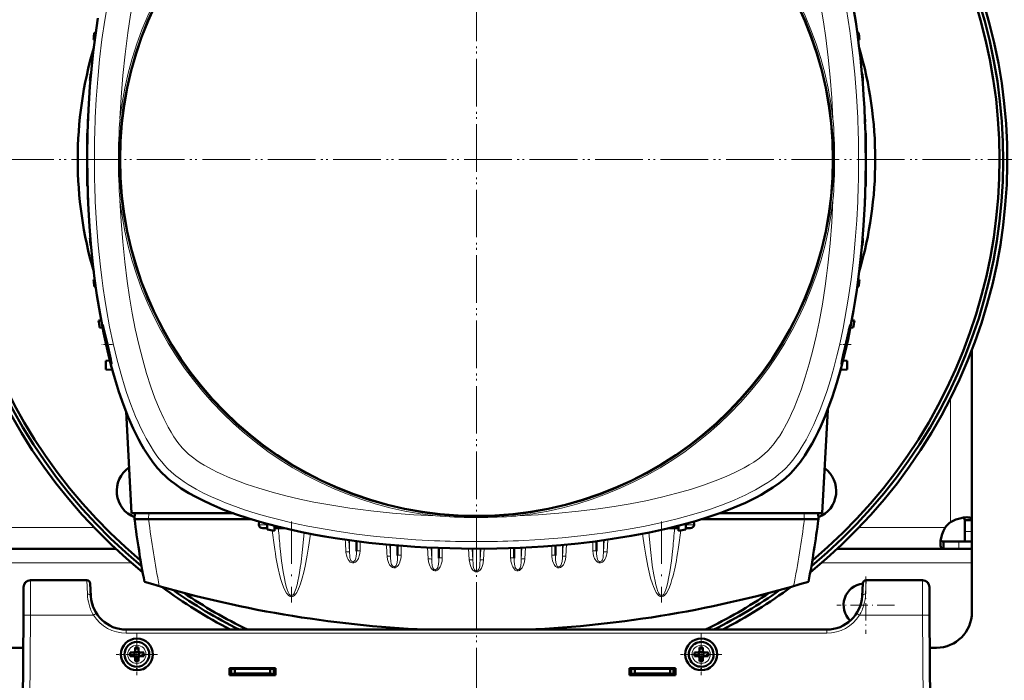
# Model space of a CAD drawing. Extents: x -1358 to 1757, y -1691 to 755.
# Tile 18 of 100: x 168 to 446, y -1492 to -1305. Entities that reach past the tile are written whole.
import ezdxf

# ---------------------------------------------------------------- set-up
doc = ezdxf.new("R2010")
doc.units = 0
doc.linetypes.add('DASHDOT', pattern=[18.5, 12, -3, 0.5, -3])

msp = doc.modelspace()

# ---------------------------------------------------------------- linework, layer by layer
at = {"color": 7, "linetype": 'DASHDOT', "lineweight": 18}
for p, q in [((296.78, -1150.87), (296.78, -1537.93)), ((296.79, -1149.41), (296.79, -1539.41)), ((171.79, -1344.41), (-218.21, -1344.41)), ((170.31, -1344.4), (-216.75, -1344.4)), ((491.79, -1344.41), (101.79, -1344.41)), ((490.31, -1344.4), (103.25, -1344.4)), ((244.48, -1446.69), (244.48, -1469.62)), ((349.08, -1446.69), (349.08, -1469.62))]:
    msp.add_line(p, q, dxfattribs=at)
at = {"color": 7, "lineweight": 50}
for p, q in [((188.89, -1310.53), (188.55, -1310.52)), ((188.77, -1308.52), (189.16, -1308.51)), ((404.8, -1308.52), (404.4, -1308.51)), ((405.01, -1310.52), (404.68, -1310.53)), ((187.85, -1320.14), (187.69, -1320.15)), ((405.88, -1320.15), (405.72, -1320.14)), ((187.67, -1322.15), (187.55, -1322.15)), ((406.02, -1322.15), (405.89, -1322.15)), ((187.07, -1331.77), (187.03, -1331.77)), ((406.54, -1331.77), (406.5, -1331.77)), ((186.98, -1333.77), (186.96, -1333.77)), ((406.61, -1333.77), (406.58, -1333.77)), ((186.78, -1336.9), (186.78, -1343.4)), ((186.78, -1336.9), (186.88, -1336.9)), ((406.78, -1336.9), (406.68, -1336.9)), ((406.78, -1336.9), (406.78, -1343.4)), ((186.78, -1343.4), (186.78, -1344.4)), ((406.78, -1343.4), (406.78, -1344.4)), ((186.78, -1344.4), (186.78, -1351.9)), ((406.78, -1344.4), (406.78, -1351.9)), ((186.78, -1351.9), (186.88, -1351.9)), ((406.78, -1351.9), (406.68, -1351.9)), ((186.98, -1355.02), (186.96, -1355.02)), ((406.61, -1355.02), (406.58, -1355.02)), ((187.07, -1357.02), (187.03, -1357.02)), ((406.54, -1357.02), (406.5, -1357.02)), ((187.67, -1366.64), (187.55, -1366.65)), ((187.85, -1368.65), (187.69, -1368.65)), ((405.88, -1368.65), (405.72, -1368.65)), ((406.02, -1366.65), (405.89, -1366.64)), ((188.89, -1378.26), (188.55, -1378.27)), ((405.01, -1378.27), (404.68, -1378.26)), ((189.16, -1380.29), (188.77, -1380.27)), ((404.4, -1380.29), (404.8, -1380.27)), ((190.71, -1389.87), (189.98, -1389.9)), ((403.58, -1389.9), (402.86, -1389.87)), ((191.1, -1391.93), (190.27, -1391.9)), ((403.29, -1391.9), (402.47, -1391.93)), ((436.79, -1398.26), (436.79, -1446.37)), ((193.18, -1401.22), (192.05, -1401.27)), ((192.05, -1401.27), (192.05, -1403.77)), ((400.39, -1401.21), (401.56, -1401.27)), ((401.56, -1403.77), (401.56, -1401.27)), ((193.88, -1403.87), (192.05, -1403.77)), ((399.69, -1403.87), (401.56, -1403.77)), ((199.24, -1444.4), (197.74, -1415.66)), ((396.04, -1415.11), (394.5, -1444.4)), ((228.07, -1444.4), (199.24, -1444.4)), ((200.18, -1444.4), (200.13, -1446.1)), ((204.1, -1446.1), (200.13, -1446.1)), ((204.13, -1446.1), (204.1, -1446.1)), ((233.17, -1446.1), (204.13, -1446.1)), ((235.33, -1446.74), (235.3, -1447.62)), ((358.23, -1446.74), (358.27, -1447.62)), ((389.43, -1446.1), (360.39, -1446.1)), ((394.5, -1444.4), (365.49, -1444.4)), ((389.43, -1446.1), (389.46, -1446.1)), ((389.46, -1446.1), (393.43, -1446.1)), ((393.39, -1444.4), (393.43, -1446.1)), ((434.79, -1446.37), (434.79, -1449.53)), ((436.79, -1446.37), (434.79, -1446.37)), ((436.79, -1446.37), (436.79, -1449.53)), ((236.38, -1448.6), (237.64, -1448.6)), ((237.6, -1447.38), (237.66, -1448.97)), ((239.71, -1447.94), (239.66, -1449.34)), ((239.68, -1448.6), (240.19, -1448.6)), ((242.39, -1448.6), (240.19, -1448.6)), ((351.18, -1448.6), (353.38, -1448.6)), ((353.88, -1448.6), (353.38, -1448.6)), ((353.86, -1447.94), (353.91, -1449.34)), ((355.96, -1447.38), (355.91, -1448.97)), ((357.18, -1448.6), (355.92, -1448.6)), ((434.79, -1449.53), (434.79, -1452.4)), ((436.79, -1449.53), (436.79, -1452.4)), ((262.87, -1452.28), (262.87, -1455.13)), ((330.69, -1452.28), (330.69, -1455.13)), ((428.76, -1454.4), (428.76, -1452.4)), ((433.09, -1452.4), (428.76, -1452.4)), ((436.79, -1452.4), (433.09, -1452.4)), ((436.79, -1452.4), (434.79, -1452.4)), ((436.79, -1454.4), (436.79, -1452.4)), ((194.8, -1454.4), (78.78, -1454.4)), ((274.5, -1453.5), (274.5, -1456.36)), ((286.12, -1454.2), (286.12, -1457.11)), ((307.44, -1454.2), (307.44, -1457.11)), ((319.07, -1453.5), (319.07, -1456.36)), ((428.76, -1454.4), (398.78, -1454.4)), ((433.09, -1454.4), (428.76, -1454.4)), ((436.79, -1454.4), (433.09, -1454.4)), ((436.79, -1454.4), (436.79, -1458.4)), ((436.79, -1458.4), (436.79, -1472.4)), ((186.62, -1463.29), (170.76, -1463.29)), ((422.82, -1463.29), (406.95, -1463.29)), ((168.76, -1465.27), (168.72, -1473.23)), ((187.81, -1467.81), (187.62, -1464.23)), ((405.95, -1464.23), (405.76, -1467.81)), ((424.82, -1465.27), (424.86, -1473.23)), ((168.29, -1555.29), (168.72, -1473.23)), ((425.29, -1555.29), (424.86, -1473.23)), ((395.78, -1477.29), (197.8, -1477.29)), ((168.67, -1482.4), (104.91, -1482.4)), ((200.3, -1483.28), (200.3, -1482.36)), ((201.3, -1482.36), (201.3, -1483.28)), ((359.8, -1482.36), (359.8, -1483.28)), ((360.8, -1483.28), (360.8, -1482.36)), ((426.79, -1482.4), (424.91, -1482.4)), ((198.87, -1483.78), (199.8, -1483.78)), ((198.87, -1484.78), (199.8, -1484.78)), ((200.15, -1483.64), (200.16, -1483.65)), ((200.16, -1484.92), (200.15, -1484.93)), ((200.16, -1483.65), (201.43, -1483.65)), ((200.16, -1483.65), (200.16, -1484.92)), ((201.43, -1484.92), (200.16, -1484.92)), ((200.3, -1485.28), (200.3, -1486.21)), ((201.3, -1485.28), (201.3, -1486.21)), ((201.43, -1483.65), (201.44, -1483.64)), ((201.43, -1483.65), (201.43, -1484.92)), ((201.43, -1484.92), (201.44, -1484.93)), ((202.72, -1483.78), (201.8, -1483.78)), ((202.72, -1484.78), (201.8, -1484.78)), ((358.37, -1483.78), (359.3, -1483.78)), ((358.37, -1484.78), (359.3, -1484.78)), ((359.66, -1483.65), (359.65, -1483.63)), ((359.66, -1484.92), (359.65, -1484.93)), ((359.66, -1483.65), (359.66, -1484.92)), ((360.93, -1483.65), (359.66, -1483.65)), ((359.66, -1484.92), (360.93, -1484.92)), ((359.8, -1485.28), (359.8, -1486.2)), ((360.8, -1485.28), (360.8, -1486.2)), ((360.94, -1483.63), (360.93, -1483.65)), ((360.93, -1483.65), (360.93, -1484.92)), ((360.93, -1484.92), (360.94, -1484.93)), ((362.22, -1483.78), (361.3, -1483.78)), ((362.22, -1484.78), (361.3, -1484.78)), ((226.99, -1490.19), (226.99, -1488.19)), ((226.99, -1488.19), (239.99, -1488.19)), ((226.99, -1488.4), (239.99, -1488.4)), ((227.49, -1488.4), (227.49, -1489.84)), ((228.49, -1488.4), (228.49, -1489.67)), ((238.49, -1488.4), (238.49, -1489.67)), ((239.49, -1489.84), (239.49, -1488.4)), ((239.99, -1488.19), (239.99, -1490.19)), ((339.99, -1490.19), (339.99, -1488.19)), ((339.99, -1488.19), (352.99, -1488.19)), ((339.99, -1488.4), (352.99, -1488.4)), ((340.49, -1488.4), (340.49, -1489.84)), ((341.49, -1489.67), (341.49, -1488.4)), ((351.49, -1488.4), (351.49, -1489.67)), ((352.49, -1488.4), (352.49, -1489.84)), ((352.99, -1488.19), (352.99, -1490.19)), ((226.99, -1489.79), (227.49, -1489.79)), ((239.99, -1490.19), (226.99, -1490.19)), ((227.49, -1489.84), (228.49, -1489.67)), ((227.49, -1490.19), (227.49, -1489.84)), ((229.24, -1489.79), (227.83, -1489.79)), ((228.49, -1489.67), (238.49, -1489.67)), ((229.24, -1489.67), (229.24, -1489.79)), ((229.24, -1489.67), (229.24, -1489.79)), ((229.24, -1489.67), (229.24, -1489.79)), ((229.24, -1489.67), (229.24, -1489.79)), ((229.24, -1489.67), (229.24, -1489.79)), ((231.74, -1489.79), (231.74, -1489.67)), ((233.49, -1489.79), (231.74, -1489.79)), ((235.24, -1489.79), (233.49, -1489.79)), ((235.24, -1489.67), (235.24, -1489.79)), ((235.24, -1489.67), (235.24, -1489.79)), ((235.24, -1489.67), (235.24, -1489.79)), ((235.24, -1489.67), (235.24, -1489.79)), ((235.24, -1489.67), (235.24, -1489.79)), ((235.24, -1489.67), (235.24, -1489.79)), ((235.24, -1489.67), (235.24, -1489.79)), ((237.14, -1489.67), (237.14, -1489.79)), ((237.89, -1489.79), (237.14, -1489.79)), ((237.14, -1490.19), (237.14, -1489.79)), ((237.59, -1489.79), (237.59, -1490.19)), ((237.59, -1489.79), (237.89, -1489.79)), ((238.49, -1489.67), (239.49, -1489.84)), ((238.64, -1490.19), (238.64, -1489.69)), ((239.49, -1489.79), (239.99, -1489.79)), ((239.49, -1489.84), (239.49, -1490.19)), ((339.99, -1489.79), (340.49, -1489.79)), ((352.99, -1490.19), (339.99, -1490.19)), ((340.49, -1489.84), (341.49, -1489.67)), ((340.49, -1490.19), (340.49, -1489.84)), ((341.49, -1489.79), (340.83, -1489.79)), ((341.49, -1489.67), (351.49, -1489.67)), ((343.24, -1489.79), (341.49, -1489.79)), ((343.24, -1489.67), (343.24, -1489.79)), ((343.24, -1489.67), (343.24, -1489.79)), ((343.24, -1489.67), (343.24, -1489.79)), ((343.24, -1489.79), (343.24, -1489.67)), ((343.24, -1489.67), (343.24, -1489.79)), ((345.74, -1489.79), (345.74, -1489.67)), ((347.49, -1489.79), (345.74, -1489.79)), ((349.24, -1489.79), (347.49, -1489.79)), ((349.24, -1489.67), (349.24, -1489.79)), ((349.24, -1489.67), (349.24, -1489.79)), ((349.24, -1489.67), (349.24, -1489.79)), ((349.24, -1489.67), (349.24, -1489.79)), ((349.24, -1489.67), (349.24, -1489.79)), ((349.24, -1489.67), (349.24, -1489.79)), ((349.24, -1489.67), (349.24, -1489.79)), ((351.49, -1489.67), (352.49, -1489.84)), ((352.15, -1489.79), (351.49, -1489.79)), ((351.49, -1489.79), (351.49, -1490.19)), ((352.49, -1489.79), (352.99, -1489.79)), ((352.49, -1489.84), (352.49, -1490.19)), ((352.96, -1490.19), (352.97, -1489.79))]:
    msp.add_line(p, q, dxfattribs=at)
at = {"color": 7, "linetype": 'DASHDOT', "lineweight": 18, "ltscale": 0.003008}
for p, q in [((186.77, -1344.4), (186.89, -1344.4)), ((406.79, -1344.4), (406.67, -1344.4))]:
    msp.add_line(p, q, dxfattribs=at)
at = {"color": 7, "linetype": 'DASHDOT', "lineweight": 18, "ltscale": 0.075517}
msp.add_line((193.92, -1396.7), (190.9, -1396.7), dxfattribs=at)
at = {"color": 7, "linetype": 'DASHDOT', "lineweight": 18, "ltscale": 0.076288}
msp.add_line((402.67, -1396.7), (399.62, -1396.7), dxfattribs=at)
at = {"color": 7, "lineweight": 18}
for p, q in [((430.79, -1411.81), (430.79, -1446.86)), ((204.18, -1444.4), (204.13, -1446.1)), ((389.39, -1444.4), (389.43, -1446.1)), ((188.69, -1448.4), (84.89, -1448.4)), ((235.3, -1447.62), (237.61, -1447.62)), ((355.95, -1447.62), (358.27, -1447.62)), ((429.26, -1448.4), (404.89, -1448.4)), ((436.79, -1449.53), (434.79, -1449.53)), ((256.07, -1451.38), (256.45, -1451.43)), ((260.67, -1451.99), (260.88, -1455.35)), ((260.88, -1452.02), (260.88, -1455.35)), ((263.87, -1452.41), (263.87, -1455.01)), ((329.69, -1455.01), (329.69, -1452.41)), ((332.89, -1451.99), (332.69, -1455.35)), ((332.69, -1452.02), (332.69, -1455.35)), ((333.89, -1451.85), (333.68, -1455.3)), ((337.5, -1451.38), (337.11, -1451.43)), ((433.09, -1454.4), (433.09, -1452.4)), ((259.88, -1455.35), (259.88, -1455.3)), ((272.31, -1453.31), (272.5, -1456.6)), ((272.5, -1453.33), (272.5, -1456.6)), ((275.5, -1453.58), (275.5, -1456.24)), ((282.94, -1454.06), (283.13, -1457.3)), ((283.93, -1454.1), (284.13, -1457.35)), ((284.13, -1454.11), (284.13, -1457.35)), ((287.12, -1454.23), (287.12, -1456.98)), ((294.57, -1454.39), (294.76, -1457.55)), ((295.56, -1454.4), (295.75, -1457.61)), ((295.75, -1454.4), (295.75, -1457.61)), ((296.76, -1460.65), (296.75, -1454.4)), ((296.81, -1460.65), (296.81, -1454.4)), ((298, -1454.4), (297.82, -1457.61)), ((297.82, -1454.4), (297.82, -1457.61)), ((298.99, -1454.39), (298.81, -1457.55)), ((306.44, -1456.98), (306.44, -1454.23)), ((309.63, -1454.1), (309.44, -1457.35)), ((309.44, -1454.11), (309.44, -1457.35)), ((310.62, -1454.06), (310.43, -1457.3)), ((318.07, -1456.24), (318.07, -1453.58)), ((321.26, -1453.31), (321.07, -1456.6)), ((321.07, -1453.33), (321.07, -1456.6)), ((322.26, -1453.22), (322.06, -1456.55)), ((333.68, -1455.35), (333.68, -1455.3)), ((199.29, -1458.4), (74.29, -1458.4)), ((247.09, -1459.17), (247.11, -1459.01)), ((296.76, -1460.65), (296.81, -1460.65)), ((346.48, -1459.17), (346.46, -1459.01)), ((436.79, -1458.4), (394.29, -1458.4)), ((170.76, -1463.29), (170.72, -1473.23)), ((186.62, -1463.29), (186.81, -1467.26)), ((406.76, -1467.26), (406.95, -1463.29)), ((422.86, -1473.23), (422.82, -1463.29)), ((246.18, -1464.25), (246.22, -1464.08)), ((347.38, -1464.25), (347.34, -1464.08)), ((170.72, -1473.23), (170.29, -1555.29)), ((188.55, -1473.23), (170.72, -1473.23)), ((189.14, -1472.85), (188.55, -1473.23)), ((189.39, -1472.7), (189.14, -1472.85)), ((422.86, -1473.23), (405.03, -1473.23)), ((422.86, -1473.23), (423.29, -1555.29)), ((197.8, -1478.28), (197.8, -1477.29)), ((395.78, -1477.29), (395.78, -1478.28)), ((395.78, -1478.28), (197.8, -1478.28)), ((200.82, -1481.71), (200.8, -1481.71)), ((360.27, -1481.71), (360.3, -1481.71)), ((198.22, -1484.26), (198.22, -1484.28)), ((203.37, -1484.31), (203.37, -1484.28)), ((357.72, -1484.3), (357.72, -1484.28)), ((362.87, -1484.26), (362.87, -1484.28)), ((200.77, -1486.86), (200.8, -1486.86)), ((360.32, -1486.85), (360.3, -1486.85)), ((236.64, -1490.19), (236.64, -1489.67)), ((237.89, -1490.19), (237.89, -1489.79))]:
    msp.add_line(p, q, dxfattribs=at)
at = {"color": 7, "linetype": 'DASHDOT', "lineweight": 18, "ltscale": 0.40625}
for p, q in [((406.79, -1462.27), (406.79, -1478.52)), ((414.92, -1470.4), (398.67, -1470.4))]:
    msp.add_line(p, q, dxfattribs=at)
at = {"color": 7, "linetype": 'DASHDOT', "lineweight": 18, "ltscale": 0.292499}
msp.add_line((200.8, -1478.43), (200.8, -1490.13), dxfattribs=at)
at = {"color": 7, "linetype": 'DASHDOT', "lineweight": 18, "ltscale": 0.292502}
msp.add_line((360.3, -1478.43), (360.3, -1490.13), dxfattribs=at)
at = {"color": 7, "linetype": 'DASHDOT', "lineweight": 18, "ltscale": 0.2925}
for p, q in [((206.65, -1484.28), (194.95, -1484.28)), ((366.15, -1484.28), (354.45, -1484.28))]:
    msp.add_line(p, q, dxfattribs=at)
at = {"color": 7, "linetype": 'DASHDOT', "lineweight": 18, "ltscale": 0.003525}
for p, q in [((227.49, -1489.66), (227.49, -1489.8)), ((233.49, -1489.66), (233.49, -1489.8)), ((341.49, -1489.66), (341.49, -1489.8)), ((347.49, -1489.66), (347.49, -1489.8))]:
    msp.add_line(p, q, dxfattribs=at)
at = {"color": 7, "linetype": 'DASHDOT', "lineweight": 18, "ltscale": 0.01553}
for p, q in [((236.64, -1489.62), (236.64, -1490.24)), ((237.89, -1489.62), (237.89, -1490.24))]:
    msp.add_line(p, q, dxfattribs=at)
at = {"color": 7, "lineweight": 18}
for points in [[(397.53, -1332.84), (397.22, -1326.97), (396.77, -1321.11), (396.21, -1315.54), (395.52, -1310), (394.85, -1305.48), (394.09, -1301), (393.23, -1296.58), (392.23, -1292.13), (391.13, -1287.76), (390.03, -1283.93), (388.83, -1280.19), (387.65, -1276.95), (386.38, -1273.84), (385.18, -1271.22), (383.92, -1268.76), (383.12, -1267.36), (382.3, -1266.05), (381.15, -1264.4), (380, -1262.96), (379.14, -1262.04)], [(209.16, -1269.68), (208.44, -1271.1), (207.74, -1272.58), (207.02, -1274.22), (206.33, -1275.9), (205.07, -1279.26), (203.85, -1282.91), (202.74, -1286.67), (201.72, -1290.53), (200.79, -1294.47), (199.96, -1298.47), (199.04, -1303.5), (198.24, -1308.59), (197.83, -1311.58), (197.46, -1314.58), (196.84, -1320.63), (196.36, -1326.72), (196.03, -1332.84)], [(192.64, -1299.48), (191.71, -1304.95), (190.92, -1310.48), (190.26, -1316.05), (189.73, -1321.66), (189.32, -1327.3), (189.04, -1332.54)], [(404.52, -1332.54), (404.19, -1326.36), (403.71, -1320.2), (403.09, -1314.08), (402.71, -1311.01), (402.3, -1307.95), (401.85, -1304.97), (401.37, -1302)], [(189.04, -1356.25), (189.38, -1362.43), (189.85, -1368.59), (190.48, -1374.71), (190.85, -1377.78), (191.27, -1380.84), (191.71, -1383.83), (192.2, -1386.8), (193.08, -1391.64), (194.09, -1396.43), (195.23, -1401.13), (195.86, -1403.5), (196.52, -1405.84), (197.2, -1408.05), (197.91, -1410.23), (199.12, -1413.67), (200.45, -1417), (201.17, -1418.66), (201.92, -1420.29), (202.66, -1421.78), (203.42, -1423.23), (204.8, -1425.62), (205.53, -1426.76), (206.28, -1427.86), (207.03, -1428.89), (207.81, -1429.87), (208.63, -1430.82), (209.47, -1431.71)], [(196.03, -1355.95), (196.35, -1361.83), (196.8, -1367.68), (197.36, -1373.26), (198.04, -1378.79), (198.71, -1383.32), (199.48, -1387.79), (200.34, -1392.21), (201.33, -1396.67), (202.44, -1401.03), (203.54, -1404.87), (204.74, -1408.6), (205.92, -1411.85), (207.19, -1414.96), (208.38, -1417.58), (209.65, -1420.04), (210.45, -1421.43), (211.26, -1422.75), (212.41, -1424.4), (213.56, -1425.84), (214.42, -1426.76)], [(384.09, -1431.71), (385.15, -1430.58), (386.17, -1429.35), (387.17, -1428.03), (387.89, -1426.99), (388.59, -1425.9), (389.93, -1423.62), (391.04, -1421.52), (392.09, -1419.33), (393.09, -1417.07), (393.8, -1415.33), (394.48, -1413.57), (395.76, -1409.94), (396.8, -1406.64), (397.77, -1403.27), (398.66, -1399.85), (399.27, -1397.33), (399.83, -1394.78), (400.4, -1392.06), (400.92, -1389.32), (401.85, -1383.85), (402.64, -1378.32), (403.3, -1372.74), (403.84, -1367.13), (404.25, -1361.5), (404.52, -1356.25)], [(384.41, -1419.12), (385.13, -1417.69), (385.82, -1416.21), (386.54, -1414.58), (387.24, -1412.9), (388.5, -1409.53), (389.72, -1405.88), (390.83, -1402.12), (391.85, -1398.26), (392.77, -1394.32), (393.61, -1390.33), (394.53, -1385.3), (395.32, -1380.21), (395.73, -1377.22), (396.1, -1374.21), (396.72, -1368.16), (397.2, -1362.07), (397.53, -1355.95)], [(379.14, -1426.76), (380.02, -1425.81), (380.91, -1424.7), (381.81, -1423.47), (382.48, -1422.46), (383.14, -1421.4), (384.41, -1419.12)], [(214.42, -1426.76), (215.37, -1427.64), (216.48, -1428.53), (217.71, -1429.43), (218.72, -1430.09), (219.78, -1430.75), (222.06, -1432.02)], [(308.34, -1445.15), (314.22, -1444.83), (320.07, -1444.38), (325.64, -1443.82), (331.18, -1443.14), (335.7, -1442.47), (340.18, -1441.7), (344.6, -1440.84), (349.05, -1439.85), (353.42, -1438.74), (357.26, -1437.64), (360.99, -1436.44), (364.23, -1435.26), (367.34, -1433.99), (369.96, -1432.8), (372.42, -1431.53), (373.82, -1430.73), (375.13, -1429.92), (376.78, -1428.77), (378.22, -1427.62), (379.14, -1426.76)], [(209.47, -1431.71), (210.6, -1432.76), (211.83, -1433.79), (213.15, -1434.78), (214.2, -1435.5), (215.28, -1436.21), (217.57, -1437.55), (219.67, -1438.66), (221.85, -1439.71), (224.11, -1440.7), (225.85, -1441.41), (227.61, -1442.09), (231.24, -1443.37), (234.54, -1444.42), (237.91, -1445.39), (241.33, -1446.28), (243.85, -1446.88), (246.4, -1447.45), (249.12, -1448.01), (251.87, -1448.54), (257.34, -1449.47), (262.86, -1450.26), (268.44, -1450.92), (274.05, -1451.45), (279.68, -1451.86), (284.93, -1452.14)], [(222.06, -1432.02), (223.49, -1432.74), (224.97, -1433.44), (226.6, -1434.16), (228.28, -1434.85), (231.65, -1436.12), (235.3, -1437.33), (239.06, -1438.44), (242.92, -1439.46), (246.86, -1440.39), (250.86, -1441.22), (255.88, -1442.14), (260.97, -1442.94), (263.96, -1443.35), (266.97, -1443.72), (273.02, -1444.34), (279.11, -1444.82), (285.23, -1445.15)], [(308.64, -1452.14), (314.82, -1451.8), (320.98, -1451.33), (327.1, -1450.7), (330.17, -1450.33), (333.23, -1449.91), (336.21, -1449.47), (339.18, -1448.99), (344.03, -1448.1), (348.81, -1447.09), (353.52, -1445.95), (355.88, -1445.32), (358.22, -1444.66), (360.44, -1443.98), (362.62, -1443.28), (366.05, -1442.06), (369.38, -1440.73), (371.05, -1440.01), (372.68, -1439.26), (374.17, -1438.52), (375.62, -1437.76), (378, -1436.38), (379.15, -1435.65), (380.25, -1434.9), (381.27, -1434.15), (382.25, -1433.37), (383.2, -1432.55), (384.09, -1431.71)], [(247.11, -1459.01), (247.63, -1454.64), (248.06, -1449.84)], [(254.15, -1450.98), (254.46, -1451.07), (255.1, -1451.22), (256.07, -1451.38)], [(339.42, -1450.98), (339.11, -1451.07), (338.47, -1451.22), (337.5, -1451.38)], [(346.46, -1459.01), (345.94, -1454.64), (345.51, -1449.84)], [(241.31, -1454.38), (241.7, -1457.86), (242.15, -1460.99), (242.39, -1462.36)], [(260.88, -1455.35), (260.85, -1455.34), (260.76, -1455.32), (260.62, -1455.3), (259.88, -1455.3)], [(261.12, -1458.18), (260.77, -1457.84), (260.49, -1457.44), (260.22, -1456.87), (260.03, -1456.27), (259.94, -1455.81), (259.88, -1455.35)], [(262.87, -1455.13), (262.86, -1455.74), (262.78, -1456.57), (262.71, -1457), (262.59, -1457.43), (262.5, -1457.63), (262.35, -1457.85), (262.16, -1458.01), (261.99, -1458.08), (261.82, -1458.09), (261.62, -1458.03), (261.45, -1457.91), (261.31, -1457.74), (261.2, -1457.55), (261.08, -1457.22), (261.03, -1456.99), (260.96, -1456.53), (260.88, -1455.35)], [(263.87, -1455.01), (263.82, -1455.74), (263.67, -1456.45), (263.41, -1457.14), (263.22, -1457.5), (262.98, -1457.84), (262.8, -1458.03), (262.59, -1458.21), (262.38, -1458.32), (262.16, -1458.4), (261.94, -1458.44), (261.72, -1458.43)], [(329.69, -1455.01), (329.75, -1455.74), (329.9, -1456.45), (330.15, -1457.14), (330.34, -1457.5), (330.58, -1457.84), (330.77, -1458.03), (330.98, -1458.21), (331.18, -1458.32), (331.4, -1458.4), (331.62, -1458.44), (331.84, -1458.43)], [(330.69, -1455.13), (330.71, -1455.74), (330.78, -1456.57), (330.85, -1457), (330.97, -1457.43), (331.06, -1457.63), (331.21, -1457.85), (331.41, -1458.01), (331.57, -1458.08), (331.74, -1458.09), (331.94, -1458.03), (332.12, -1457.91), (332.25, -1457.74), (332.36, -1457.55), (332.48, -1457.22), (332.54, -1456.99), (332.61, -1456.53), (332.69, -1455.35)], [(332.44, -1458.18), (332.8, -1457.84), (333.08, -1457.44), (333.35, -1456.87), (333.54, -1456.27), (333.63, -1455.81), (333.68, -1455.35)], [(332.69, -1455.35), (332.71, -1455.34), (332.8, -1455.32), (332.95, -1455.3), (333.32, -1455.29), (333.68, -1455.3)], [(352.25, -1454.38), (351.86, -1457.86), (351.41, -1460.99), (351.18, -1462.36)], [(275.5, -1456.24), (275.49, -1456.6), (275.4, -1457.24), (275.25, -1457.87), (275, -1458.53), (274.84, -1458.85), (274.64, -1459.15), (274.4, -1459.41), (274.12, -1459.63), (273.79, -1459.78), (273.43, -1459.81), (273.07, -1459.73), (272.73, -1459.53), (272.45, -1459.26), (272.22, -1458.95), (272.04, -1458.62), (271.88, -1458.27), (271.63, -1457.46), (271.51, -1456.59), (271.51, -1456.55)], [(272.5, -1456.6), (272.48, -1456.59), (272.39, -1456.56), (272.24, -1456.55), (271.51, -1456.55)], [(274.5, -1456.36), (274.45, -1457.55), (274.37, -1458.2), (274.27, -1458.67), (274.19, -1458.89), (274.08, -1459.11), (273.93, -1459.3), (273.75, -1459.44), (273.58, -1459.49), (273.41, -1459.49), (273.22, -1459.42), (273.05, -1459.29), (272.92, -1459.11), (272.81, -1458.91), (272.71, -1458.62), (272.6, -1458.02), (272.51, -1456.94), (272.5, -1456.6)], [(283.13, -1457.3), (283.24, -1458.15), (283.48, -1458.98), (283.66, -1459.42), (283.9, -1459.85), (284.21, -1460.23), (284.41, -1460.41), (284.64, -1460.55), (285.01, -1460.65), (285.4, -1460.62), (285.61, -1460.54), (285.81, -1460.43), (286.14, -1460.12), (286.34, -1459.85), (286.51, -1459.57), (286.69, -1459.18), (286.84, -1458.78), (287.04, -1457.96), (287.1, -1457.47), (287.12, -1456.98)], [(284.13, -1457.35), (284.1, -1457.34), (284.01, -1457.32), (283.83, -1457.3), (283.13, -1457.3)], [(284.13, -1457.35), (284.16, -1458.24), (284.28, -1459.18)], [(285.82, -1459.72), (285.97, -1459.17), (286.01, -1458.89), (286.1, -1457.86), (286.12, -1457.11)], [(296.05, -1460.7), (295.79, -1460.46), (295.57, -1460.19), (295.39, -1459.88), (295.18, -1459.45), (294.99, -1458.91), (294.86, -1458.36), (294.76, -1457.55)], [(295.75, -1457.61), (295.73, -1457.59), (295.64, -1457.57), (295.45, -1457.55), (294.76, -1457.55)], [(296.76, -1460.65), (296.59, -1460.63), (296.43, -1460.55), (296.26, -1460.39), (296.13, -1460.2), (296.04, -1459.98), (295.96, -1459.75), (295.87, -1459.27), (295.8, -1458.57), (295.75, -1457.61)], [(296.81, -1460.65), (296.98, -1460.63), (297.14, -1460.55), (297.3, -1460.39), (297.43, -1460.2), (297.53, -1459.98), (297.6, -1459.75), (297.69, -1459.27), (297.77, -1458.57), (297.82, -1457.61)], [(297.51, -1460.7), (297.78, -1460.46), (298, -1460.19), (298.18, -1459.88), (298.39, -1459.45), (298.57, -1458.91), (298.71, -1458.36), (298.81, -1457.55)], [(297.82, -1457.61), (297.84, -1457.59), (297.93, -1457.57), (298.11, -1457.55), (298.81, -1457.55)], [(310.43, -1457.3), (310.32, -1458.15), (310.09, -1458.98), (309.9, -1459.42), (309.66, -1459.85), (309.35, -1460.23), (309.15, -1460.41), (308.92, -1460.55), (308.55, -1460.65), (308.16, -1460.62), (307.95, -1460.54), (307.76, -1460.43), (307.43, -1460.12), (307.23, -1459.85), (307.06, -1459.57), (306.87, -1459.18), (306.73, -1458.78), (306.53, -1457.96), (306.46, -1457.47), (306.44, -1456.98)], [(307.74, -1459.72), (307.59, -1459.17), (307.55, -1458.89), (307.46, -1457.86), (307.44, -1457.11)], [(309.44, -1457.35), (309.4, -1458.24), (309.29, -1459.18)], [(309.44, -1457.35), (309.45, -1457.34), (309.49, -1457.33), (309.71, -1457.3), (309.94, -1457.29), (310.43, -1457.3)], [(318.07, -1456.24), (318.08, -1456.6), (318.16, -1457.24), (318.31, -1457.87), (318.56, -1458.53), (318.73, -1458.85), (318.93, -1459.15), (319.16, -1459.41), (319.45, -1459.63), (319.77, -1459.78), (320.14, -1459.81), (320.5, -1459.73), (320.83, -1459.53), (321.11, -1459.26), (321.34, -1458.95), (321.53, -1458.62), (321.68, -1458.27), (321.93, -1457.46), (322.06, -1456.59), (322.06, -1456.55)], [(319.07, -1456.36), (319.12, -1457.55), (319.2, -1458.2), (319.3, -1458.67), (319.38, -1458.89), (319.49, -1459.11), (319.63, -1459.3), (319.82, -1459.44), (319.98, -1459.49), (320.15, -1459.49), (320.35, -1459.42), (320.51, -1459.29), (320.65, -1459.11), (320.75, -1458.91), (320.85, -1458.62), (320.97, -1458.02), (321.05, -1456.94), (321.07, -1456.6)], [(321.07, -1456.6), (321.09, -1456.59), (321.18, -1456.56), (321.33, -1456.55), (322.06, -1456.55)], [(246.22, -1464.08), (246.68, -1461.82), (247.09, -1459.17)], [(247.04, -1464.37), (247.56, -1462.7), (247.99, -1461.01), (248.37, -1459.3)], [(284.28, -1459.18), (284.38, -1459.61), (284.46, -1459.82), (284.63, -1460.1)], [(284.63, -1460.1), (284.81, -1460.26), (285.01, -1460.35), (285.16, -1460.36), (285.3, -1460.33)], [(285.3, -1460.33), (285.5, -1460.21), (285.66, -1460.03), (285.82, -1459.72)], [(296.78, -1460.94), (296.47, -1460.91), (296.19, -1460.79), (296.05, -1460.7)], [(296.78, -1460.94), (297.09, -1460.91), (297.38, -1460.79), (297.51, -1460.7)], [(308.27, -1460.33), (308.07, -1460.21), (307.9, -1460.03), (307.74, -1459.72)], [(308.93, -1460.1), (308.76, -1460.26), (308.55, -1460.35), (308.41, -1460.36), (308.27, -1460.33)], [(309.29, -1459.18), (309.18, -1459.61), (309.1, -1459.82), (308.93, -1460.1)], [(346.52, -1464.37), (346.01, -1462.7), (345.58, -1461.01), (345.2, -1459.3)], [(347.34, -1464.08), (346.89, -1461.82), (346.48, -1459.17)], [(241.23, -1462.03), (241.53, -1463.12), (241.87, -1464.2), (242.26, -1465.27), (242.73, -1466.32), (243.12, -1466.98), (243.35, -1467.3), (243.62, -1467.6), (243.96, -1467.84), (244.23, -1467.96), (244.58, -1467.99), (244.91, -1467.89), (245.13, -1467.76), (245.33, -1467.61), (245.55, -1467.38), (245.74, -1467.13), (245.98, -1466.77), (246.19, -1466.4), (246.51, -1465.74), (246.79, -1465.06), (247.04, -1464.37)], [(242.39, -1462.36), (242.8, -1464.34), (243.09, -1465.42), (243.24, -1465.9), (243.55, -1466.7), (243.87, -1467.27), (244.09, -1467.52), (244.3, -1467.66), (244.45, -1467.7), (244.6, -1467.68), (244.81, -1467.58), (245.02, -1467.36), (245.33, -1466.86), (245.49, -1466.51)], [(352.34, -1462.03), (352.04, -1463.12), (351.7, -1464.2), (351.31, -1465.27), (350.84, -1466.32), (350.45, -1466.98), (350.21, -1467.3), (349.94, -1467.59), (349.61, -1467.84), (349.34, -1467.96), (348.99, -1467.99), (348.65, -1467.89), (348.43, -1467.76), (348.23, -1467.61), (348.02, -1467.38), (347.82, -1467.13), (347.58, -1466.77), (347.37, -1466.4), (347.05, -1465.74), (346.77, -1465.06), (346.52, -1464.37)], [(351.18, -1462.36), (350.76, -1464.34), (350.47, -1465.42), (350.32, -1465.9), (350.01, -1466.7), (349.69, -1467.27), (349.48, -1467.52), (349.26, -1467.66), (349.11, -1467.7), (348.97, -1467.68), (348.76, -1467.58), (348.54, -1467.36), (348.23, -1466.86), (348.07, -1466.51)], [(245.49, -1466.51), (245.85, -1465.52), (246.18, -1464.25)], [(348.07, -1466.51), (347.72, -1465.52), (347.38, -1464.25)], [(168.72, -1473.23), (168.72, -1473.23), (168.75, -1473.23), (170.72, -1473.23)]]:
    msp.add_lwpolyline(points, dxfattribs=at)
at = {"color": 7, "lineweight": 50}
for points in [[(208.06, -1433.12), (206.67, -1431.63), (205.34, -1429.97), (204.05, -1428.16), (202.81, -1426.21), (202.03, -1424.86), (201.26, -1423.45), (200.5, -1421.96), (199.76, -1420.42), (198.38, -1417.25), (197.01, -1413.74), (195.74, -1410.08), (194.57, -1406.3), (193.48, -1402.4), (192.49, -1398.4), (191.91, -1395.86), (191.37, -1393.29), (190.38, -1388.07), (189.52, -1382.76), (188.85, -1377.97), (188.29, -1373.13), (187.81, -1368.24), (187.43, -1363.32), (187.22, -1360.06), (187.06, -1356.79), (186.93, -1353.45), (186.84, -1350.11), (186.78, -1343.47), (186.88, -1336.86), (187.14, -1330.27), (187.33, -1326.99), (187.55, -1323.72), (187.97, -1318.83), (188.47, -1313.98), (189.07, -1309.17), (189.77, -1304.42)], [(406.78, -1344.4), (406.71, -1350.64), (406.51, -1356.86), (406.16, -1363.03), (405.68, -1369.15), (405.05, -1375.21), (404.67, -1378.28), (404.26, -1381.33), (403.83, -1384.21), (403.36, -1387.07), (402.62, -1391.14), (401.8, -1395.16), (400.91, -1399.1)], [(191.17, -1391.2), (191.17, -1391.2), (191.17, -1391.2), (191.16, -1391.2), (191.16, -1391.21), (191.16, -1391.25), (191.19, -1391.62)], [(193.42, -1400.94), (192.36, -1396.24), (191.78, -1393.67), (191.31, -1391.64), (191.2, -1391.25), (191.18, -1391.2), (191.17, -1391.2), (191.17, -1391.2)], [(400.33, -1400.95), (400.75, -1399.42), (401.49, -1396.27), (402.02, -1393.68), (402.37, -1391.64), (402.41, -1391.25), (402.4, -1391.21), (402.4, -1391.2), (402.4, -1391.2), (402.4, -1391.2), (402.4, -1391.2)], [(402.4, -1391.2), (402.39, -1391.2), (402.39, -1391.2), (402.37, -1391.25), (402.26, -1391.61)], [(191.38, -1392.79), (191.79, -1394.96), (192.32, -1397.38), (192.9, -1399.74), (193.38, -1401.46), (193.58, -1402.06), (193.63, -1402.18)], [(401.98, -1392.79), (400.96, -1397.34), (400.42, -1399.7), (400.04, -1401.45), (399.92, -1402.05), (399.91, -1402.18)], [(400.91, -1399.1), (399.84, -1403.31), (398.64, -1407.51), (397.98, -1409.6), (397.29, -1411.68), (396.3, -1414.42), (395.24, -1417.12), (394.1, -1419.76)], [(193.65, -1402.2), (193.65, -1402.2), (193.65, -1402.19), (193.65, -1402.19), (193.66, -1402.17), (193.63, -1401.94)], [(399.92, -1402.2), (399.92, -1402.2), (399.92, -1402.19), (399.94, -1402.17), (400.02, -1401.96)], [(394.1, -1419.76), (393.33, -1421.4), (392.49, -1423.09), (391.65, -1424.65), (390.75, -1426.21), (389.59, -1428.04), (388.34, -1429.83), (386.98, -1431.53), (386.26, -1432.34), (385.51, -1433.12)], [(385.51, -1433.12), (384.02, -1434.51), (382.36, -1435.84), (380.55, -1437.13), (378.59, -1438.37), (377.24, -1439.15), (375.84, -1439.92), (374.34, -1440.68), (372.8, -1441.42), (369.63, -1442.8), (366.12, -1444.17), (362.47, -1445.44), (358.68, -1446.61), (354.78, -1447.7), (350.79, -1448.69), (348.25, -1449.27), (345.68, -1449.81), (340.46, -1450.8), (335.15, -1451.66), (330.35, -1452.33), (325.51, -1452.89), (320.63, -1453.37), (315.71, -1453.75), (312.44, -1453.96), (309.17, -1454.12), (305.83, -1454.25), (302.49, -1454.34), (295.85, -1454.4), (289.24, -1454.3), (282.66, -1454.04), (279.37, -1453.85), (276.1, -1453.63), (271.21, -1453.21), (266.37, -1452.71), (261.56, -1452.11), (256.81, -1451.41), (253.96, -1450.95), (251.15, -1450.45), (247.44, -1449.72), (243.78, -1448.92), (240.19, -1448.06), (236.25, -1447.01), (232.4, -1445.86), (228.68, -1444.62), (225.11, -1443.28), (223.38, -1442.57), (221.69, -1441.84), (219.52, -1440.82), (217.44, -1439.76), (215.46, -1438.66), (213.36, -1437.36), (211.42, -1436), (210.46, -1435.27), (209.56, -1434.52), (208.79, -1433.83), (208.06, -1433.12)], [(435.37, -1445.52), (434.43, -1445.6), (433.37, -1445.82), (432.26, -1446.17), (431.51, -1446.49), (430.79, -1446.86)], [(434.79, -1446.37), (434.75, -1446.03), (434.6, -1445.77), (434.36, -1445.61)], [(436.79, -1446.37), (436.77, -1446.18), (436.72, -1446.02), (436.62, -1445.88), (436.48, -1445.76), (436.31, -1445.67), (436.1, -1445.6), (435.76, -1445.54), (435.37, -1445.52)], [(429.26, -1448.4), (428.78, -1449.34), (428.4, -1450.32), (428.13, -1451.29), (427.97, -1452.21), (427.91, -1452.98)], [(428, -1451.96), (428.17, -1452.21), (428.42, -1452.35), (428.76, -1452.4)], [(427.91, -1452.98), (427.97, -1453.62), (428.05, -1453.88), (428.15, -1454.09), (428.29, -1454.25), (428.46, -1454.35), (428.76, -1454.4)]]:
    msp.add_lwpolyline(points, dxfattribs=at)
at = {"color": 7, "lineweight": 18}
msp.add_circle((296.78, -1344.4), 101, dxfattribs=at)
at = {"color": 7, "lineweight": 50}
for centre, radius in [((296.78, -1344.4), 100.74), ((200.8, -1484.28), 4.5), ((360.3, -1484.28), 4.5), ((200.8, -1484.28), 3.5)]:
    msp.add_circle(centre, radius, dxfattribs=at)
for centre, radius, start, end in [((296.79, -1344.41), 150, 308.9754, 231.0147), ((296.78, -1344.4), 148.87, 309.4826, 230.5172), ((296.78, -1344.4), 147.82, 309.9547, 230.0451), ((511.78, -1344.4), 325, 173.6625, 174.0172), ((81.78, -1344.4), 325, 5.9829, 6.3375), ((296.78, -1344.4), 112.7, 163.7063, 196.2938), ((296.78, -1344.4), 112.7, 343.714, 16.286), ((511.78, -1344.4), 325, 175.7209, 176.0744), ((81.78, -1344.4), 325, 3.9256, 4.2791), ((511.78, -1344.4), 325, 177.7737, 178.1265), ((81.78, -1344.4), 325, 1.8735, 2.2263), ((511.78, -1344.4), 325, 179.8237, 180.1763), ((81.78, -1344.4), 325, 359.8237, 0.1763), ((511.78, -1344.4), 325, 181.8735, 182.2263), ((81.78, -1344.4), 325, 357.7737, 358.1265), ((511.78, -1344.4), 325, 183.9256, 184.2791), ((81.78, -1344.4), 325, 355.7209, 356.0744), ((511.78, -1344.4), 325, 185.9829, 186.3375), ((81.78, -1344.4), 325, 353.6625, 354.0172), ((511.78, -1344.4), 325, 188.0479, 188.4041), ((81.78, -1344.4), 325, 351.5959, 351.9522), ((220.93, -1387.51), 30.02, 187.8714, 190.1339), ((446.74, -1402.8), 45.87, 165.8814, 167.3994), ((167.11, -1406.93), 26.98, 10.6516, 12.8383), ((193.66, -1402.17), 0.03, 200.9033, 244.4524), ((399.93, -1402.18), 0.0181, 165.2469, 232.7118), ((380.19, -1395.35), 20.9, 341.5709, 344.4634), ((203.09, -1438.09), 8, 124.4276, 248.4107), ((390.47, -1438.09), 8, 291.5866, 54.0286), ((522.42, -1404.2), 325, 187.4074, 190.5583), ((71.14, -1404.2), 325, 349.4417, 352.5926), ((434.91, -1452.52), 7, 126.0861, 143.9183), ((296.78, -1129.4), 325, 259.5182, 259.8766), ((296.78, -1129.4), 325, 280.1234, 280.4818), ((170.76, -1465.29), 2, 90, 179.7), ((186.62, -1464.29), 1, 3, 90), ((406.95, -1464.29), 1, 90, 177), ((422.82, -1465.29), 2, 0.3, 90), ((296.78, -1152.6), 325, 253.2139, 267.4873), ((296.79, -1344.41), 150, 233.6345, 242.3576), ((296.78, -1344.4), 148.87, 234.821, 243.208), ((296.78, -1152.6), 325, 272.5126, 286.7861), ((296.78, -1344.4), 148.87, 296.7919, 305.1791), ((296.79, -1344.41), 150, 297.6423, 306.3706), ((406.79, -1470.4), 6.25, 97.7249, 224.8923), ((197.8, -1467.29), 10, 183, 270), ((197.79, -1467.29), 10, 183.9422, 198.8098), ((296.78, -1344.4), 147.82, 235.9608, 244.0255), ((296.78, -1344.4), 147.82, 295.9747, 304.0393), ((395.78, -1467.29), 10, 270, 357.0001), ((197.81, -1467.28), 10.02, 194.756, 198.7969), ((426.79, -1472.4), 10, 270, 360), ((200.8, -1499.46), 17.1, 89.9978, 91.6733), ((200.8, -1499.46), 17.1, 88.3267, 90.0022), ((360.3, -1484.28), 3.5, 90.5294, 270.5294), ((360.29, -1499.45), 17.1, 89.9978, 91.6733), ((360.3, -1484.28), 3.5, 270.5294, 90.5294), ((360.3, -1499.45), 17.1, 88.3267, 90.0022), ((215.97, -1484.28), 17.1, 178.3267, 180.0022), ((216, -1484.28), 17.14, 179.9996, 181.6715), ((199.8, -1483.28), 0.5, 270, 360), ((199.8, -1485.28), 0.5, 0, 90), ((201.8, -1483.28), 0.5, 180, 270), ((201.8, -1485.28), 0.5, 90, 180), ((185.62, -1484.28), 17.1, 359.9978, 1.6733), ((185.59, -1484.28), 17.14, 358.3285, 0.0004), ((375.47, -1484.28), 17.1, 178.3267, 180.0022), ((375.5, -1484.28), 17.14, 179.9996, 181.6715), ((359.3, -1483.28), 0.5, 270, 360), ((359.3, -1485.28), 0.5, 0, 90), ((361.3, -1483.28), 0.5, 180, 270), ((361.3, -1485.28), 0.5, 90, 180), ((345.12, -1484.28), 17.1, 359.9978, 1.6733), ((345.09, -1484.28), 17.14, 358.3285, 0.0004), ((200.8, -1469.08), 17.13, 268.3286, 271.6729), ((360.3, -1469.07), 17.13, 268.3286, 271.6729)]:
    msp.add_arc(centre, radius, start, end, dxfattribs=at)
at = {"color": 7, "lineweight": 18}
for centre, radius, start, end in [((296.78, -1344.4), 101.41, 96.5423, 173.4568), ((296.78, -1344.4), 101.41, 6.5424, 83.4568), ((467.25, -1344.4), 278.46, 177.5597, 182.4396), ((343.1, -1344.4), 147.52, 175.507, 184.4923), ((250.47, -1344.4), 147.52, 355.507, 4.4923), ((126.32, -1344.4), 278.46, 357.5597, 2.4396), ((296.78, -1344.4), 101.41, 186.5424, 263.4568), ((296.78, -1344.4), 101.41, 276.5424, 353.4568), ((296.78, -1298.09), 147.51, 265.5067, 273.8371), ((296.79, -1298.27), 147.33, 273.8374, 274.4937), ((71.14, -1404.69), 321, 349.1719, 352.5876), ((395.04, -1430.6), 157.13, 186.8059, 188.811), ((458.82, -1432.65), 218.59, 184.1852, 185.7061), ((134.75, -1432.65), 218.59, 354.2939, 355.8148), ((198.52, -1430.6), 157.13, 351.189, 353.1941), ((296.78, -1128.23), 325.7, 262.8874, 263.2566), ((296.78, -1173.93), 278.46, 267.5597, 272.4396), ((296.78, -1128.23), 325.7, 276.7434, 277.1126), ((261.93, -1457.09), 1.36, 233.5186, 261.0306), ((299.13, -1460.61), 2.37, 180.966, 188.0005), ((294.44, -1460.61), 2.37, 351.9995, 359.034), ((331.63, -1457.09), 1.36, 278.9694, 306.4815), ((200.37, -1466.61), 13.58, 182.7354, 195.3114), ((393.25, -1466.62), 13.53, 344.6596, 357.2824), ((199.8, -1466.75), 12.98, 195.3711, 209.9371), ((393.75, -1466.74), 13.01, 330.0886, 344.6192), ((197.8, -1467.28), 11, 212.7709, 269.9923), ((395.77, -1467.28), 11, 270.0069, 327.2297), ((370.32, -1526.63), 63.69, 56.9791, 57.8765), ((200.8, -1484.28), 2.57, 90, 179.4706), ((200.8, -1484.28), 2.57, 0, 89.4706), ((360.3, -1484.28), 2.57, 90.5294, 180), ((360.3, -1484.28), 2.57, 0.5294, 90), ((200.8, -1484.28), 2.57, 180, 269.4706), ((200.8, -1484.28), 2.57, 270, 359.4706), ((360.3, -1484.28), 2.57, 180.5294, 270), ((360.3, -1484.28), 2.57, 270.5294, 360)]:
    msp.add_arc(centre, radius, start, end, dxfattribs=at)
at = {"color": 7, "lineweight": 50}
for centre, major_axis, ratio, start_param, end_param in [((373.78, -1346.29), (-0.73, -96.68), 0.341319, 1.592988, 2.198749), ((236.45, -1447.6), (1.14, 0.23), 0.853683, 2.936487, 4.481103), ((357.11, -1447.6), (1.14, -0.23), 0.853683, 4.943675, 6.488291)]:
    msp.add_ellipse(centre, major_axis=major_axis, ratio=ratio, start_param=start_param, end_param=end_param, dxfattribs=at)
at = {"color": 7, "lineweight": 18}
for centre, major_axis, ratio, start_param, end_param in [((527.08, -1404.7), (325.66, 0), 0.992546, 3.270009, 3.3292), ((240.19, -1447.6), (0, 1), 0.866025, 2.530394, 3.141593), ((353.38, -1447.6), (0, 1), 0.866025, 3.141593, 3.752802), ((244.78, -1407.04), (-0.24, -60.87), 0.121427, 0.53881, 0.783253), ((-2742.1, -1630.01), (3007.14, 0), 0.992546, 0.058569, 0.059729), ((263.87, -1452.39), (-1, 0), 0.121869, 5.605182, 6.283185), ((329.69, -1452.39), (1, 0), 0.121869, 0.029596, 0.678029), ((348.78, -1407.04), (0.24, -60.87), 0.121427, 5.499933, 5.744375), ((244.37, -1405.3), (0.1, -62.68), 0.121204, 5.619282, 5.844029), ((263.87, -1455.13), (-1, 0), 0.121869, 4.712389, 6.283185), ((-2516.33, -1617.46), (2792.54, 0), 0.992546, 0.058087, 0.059289), ((329.69, -1455.13), (1, 0), 0.121869, 0, 1.570796), ((349.19, -1405.3), (-0.1, -62.68), 0.121204, 0.439156, 0.663903), ((275.5, -1456.36), (-1, 0), 0.121869, 4.712388, 6.283185), ((287.12, -1457.11), (-1, 0), 0.121869, 4.712389, 6.283185), ((306.44, -1457.11), (1, 0), 0.121869, 0, 1.570796), ((318.07, -1456.36), (1, 0), 0.121869, 0, 1.570797), ((186.81, -1467.86), (0.999, 0.052), 0.602126, 0.000227, 1.539305), ((406.76, -1467.86), (0.999, -0.053), 0.602236, 1.602683, 3.141439), ((422.86, -1473.24), (-2, -0.01), 0.005236, 3.141593, 4.712362)]:
    msp.add_ellipse(centre, major_axis=major_axis, ratio=ratio, start_param=start_param, end_param=end_param, dxfattribs=at)

doc.saveas('drawing.dxf')
